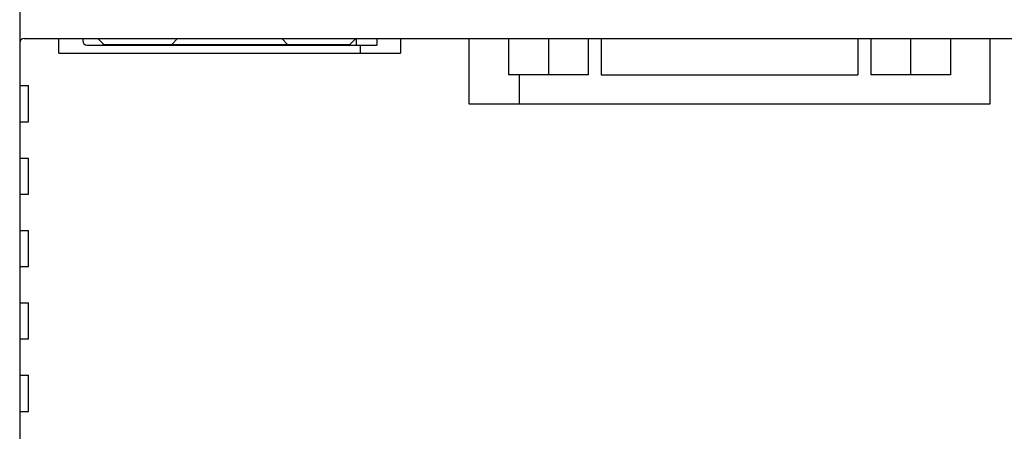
# Model space of a CAD drawing. Extents: x 8 to 833, y 0 to 484.
# Tile 10 of 22: x 637 to 705, y 158 to 187. Entities that reach past the tile are written whole.
import ezdxf

# ---------------------------------------------------------------- set-up
doc = ezdxf.new("R2010")
doc.units = 0
doc.header["$LTSCALE"] = 46.255
doc.layers.get('0').update_dxf_attribs({"linetype": 'CONTINUOUS'})
doc.layers.add('FEAT_ALL', color=7, linetype='CONTINUOUS')

msp = doc.modelspace()

# ---------------------------------------------------------------- linework, layer by layer
at = {"color": 7, "linetype": 'CONTINUOUS'}
for p, q in [((637.454, 219.509), (637.454, 122.571)), ((637.754, 185.571), (771.154, 185.571)), ((640.154, 184.571), (640.154, 185.571)), ((641.804, 185.571), (641.804, 185.421)), ((642.104, 185.121), (662.104, 185.121)), ((642.854, 185.571), (643.254, 185.171)), ((643.204, 185.221), (643.204, 185.121)), ((643.254, 185.171), (647.954, 185.171)), ((643.904, 185.141), (644.019, 185.141)), ((644.019, 185.171), (644.019, 185.141)), ((647.954, 185.171), (648.354, 185.571)), ((655.554, 185.571), (655.954, 185.171)), ((655.954, 185.171), (660.254, 185.171)), ((659.889, 185.171), (659.889, 185.141)), ((659.889, 185.141), (660.004, 185.141)), ((660.254, 185.171), (660.654, 185.571)), ((660.704, 185.121), (660.704, 185.571)), ((660.954, 185.121), (660.954, 184.571)), ((662.104, 185.571), (662.104, 185.121)), ((663.754, 185.571), (663.754, 184.571)), ((668.454, 185.571), (668.454, 181.071)), ((671.204, 185.571), (671.204, 183.071)), ((673.954, 185.571), (673.954, 183.071)), ((676.704, 185.571), (676.704, 183.071)), ((677.594, 185.571), (677.594, 183.071)), ((695.314, 185.571), (695.314, 183.071)), ((696.204, 185.571), (696.204, 183.071)), ((698.954, 185.571), (698.954, 183.071)), ((701.704, 185.571), (701.704, 183.071)), ((704.454, 181.071), (704.454, 185.571)), ((640.154, 184.571), (663.754, 184.571)), ((676.704, 183.071), (671.204, 183.071)), ((671.954, 181.071), (671.954, 183.071)), ((677.594, 183.071), (695.314, 183.071)), ((701.704, 183.071), (696.204, 183.071)), ((637.454, 182.321), (638.054, 182.321)), ((638.054, 179.821), (638.054, 182.321)), ((668.454, 181.071), (704.454, 181.071)), ((637.454, 179.821), (638.054, 179.821)), ((637.454, 177.321), (638.054, 177.321)), ((638.054, 174.821), (638.054, 177.321)), ((637.454, 174.821), (638.054, 174.821)), ((637.454, 172.321), (638.054, 172.321)), ((638.054, 169.821), (638.054, 172.321)), ((637.454, 169.821), (638.054, 169.821)), ((637.454, 167.321), (638.054, 167.321)), ((638.054, 164.821), (638.054, 167.321)), ((637.454, 164.821), (638.054, 164.821)), ((637.454, 162.321), (638.054, 162.321)), ((638.054, 159.821), (638.054, 162.321)), ((637.454, 159.821), (638.054, 159.821))]:
    msp.add_line(p, q, dxfattribs=at)
for centre, radius, start, end in [((637.754, 185.271), 0.3, 90, 180), ((642.104, 185.421), 0.3, 180, 270), ((643.904, 185.391), 0.25, 242.03294, 270), ((660.004, 185.391), 0.25, 270, 297.96706)]:
    msp.add_arc(centre, radius, start, end, dxfattribs=at)
at = {"layer": 'FEAT_ALL', "color": 7, "linetype": 'CONTINUOUS'}
msp.add_line((659.889, 185.141), (644.019, 185.141), dxfattribs=at)

doc.saveas('drawing.dxf')
